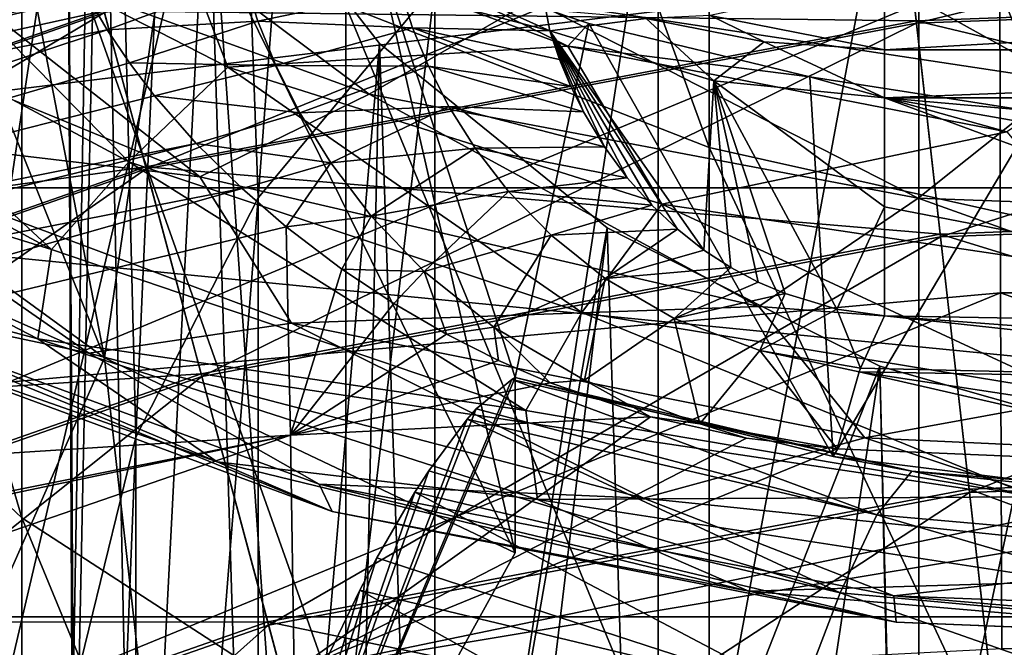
# Model space of a CAD drawing. Header units: metres. Extents: x -40 to 117, y -433 to 89.
# Tile 49 of 256: x -8.77 to -2.95, y -373.14 to -369.43. Entities that reach past the tile are written whole.
import ezdxf

# ---------------------------------------------------------------- set-up
doc = ezdxf.new("R2010")
doc.units = ezdxf.units.M
doc.layers.add('solid_506114_24501146', color=7, linetype='CONTINUOUS')
doc.layers.add('solid_506114_24501146_02', color=7, linetype='CONTINUOUS')

msp = doc.modelspace()

# ---------------------------------------------------------------- linework, layer by layer
at = {"layer": 'solid_506114_24501146'}
for points in [[(-8.511388, -365.277496, 903.615784), (-10.002562, -378.296661, 913.074768), (-10.002562, -352.157715, 894.083679)], [(-7.361216, -370.482452, 887.196655), (-7.657308, -362.292999, 901.447388), (-6.644253, -360.988739, 900.499817)], [(-6.316731, -369.230408, 886.490173), (-7.361216, -370.482452, 887.196655), (-6.644253, -360.988739, 900.499817)], [(-8.083981, -371.896271, 887.994446), (-8.286494, -363.747314, 902.504028), (-7.657308, -362.292999, 901.447388)], [(-7.361216, -370.482452, 887.196655), (-8.083981, -371.896271, 887.994446), (-7.657308, -362.292999, 901.447388)], [(-8.453436, -373.410065, 888.848572), (-8.5, -365.278351, 903.616394), (-8.286494, -363.747314, 902.504028)], [(-8.083981, -371.896271, 887.994446), (-8.453436, -373.410065, 888.848572), (-8.286494, -363.747314, 902.504028)], [(-4.696142, -370.184784, 265.702209), (-4.696142, -365.026367, 271.379639), (-6.843618, -364.285004, 270.609039)], [(-6.843618, -369.346863, 265.037903), (-4.696142, -370.184784, 265.702209), (-6.843618, -364.285004, 270.609039)], [(-2.388744, -370.699249, 266.110077), (-2.388744, -365.481537, 271.852753), (-4.696142, -365.026367, 271.379639)], [(-4.696142, -370.184784, 265.702209), (-2.388744, -370.699249, 266.110077), (-4.696142, -365.026367, 271.379639)], [(-8.5, -365.278351, 903.616394), (-10.002562, -378.296661, 913.074768), (-8.511388, -365.277496, 903.615784)], [(-8.5, -365.278351, 903.616394), (-8.286702, -366.811157, 904.730042), (-10.002562, -378.296661, 913.074768)], [(-8.453436, -374.957672, 889.721863), (-8.286702, -366.811157, 904.730042), (-8.5, -365.278351, 903.616394)], [(-8.453436, -373.410065, 888.848572), (-8.453436, -374.957672, 889.721863), (-8.5, -365.278351, 903.616394)], [(-8.758043, -372.373627, 258.100494), (-8.758043, -368.213989, 264.13974), (-10.374224, -366.824768, 263.038361)], [(-10.374224, -370.849335, 257.19516), (-8.758043, -372.373627, 258.100494), (-10.374224, -366.824768, 263.038361)], [(-8.286702, -366.811157, 904.730042), (-7.657361, -368.266083, 905.787109), (-10.002562, -378.296661, 913.074768)], [(-8.453436, -374.957672, 889.721863), (-8.083981, -376.471436, 890.57605), (-8.286702, -366.811157, 904.730042)], [(-8.083981, -376.471436, 890.57605), (-7.657361, -368.266083, 905.787109), (-8.286702, -366.811157, 904.730042)], [(-3.457262, -374.89325, 870.790955), (-3.457262, -367.421051, 885.469238), (-1.767249, -366.94281, 885.199402)], [(-1.767249, -374.393677, 870.562988), (-3.457262, -374.89325, 870.790955), (-1.767249, -366.94281, 885.199402)], [(-8.268282, -371.428223, 914.264893), (-9.972044, -367.196594, 917.586243), (-10.360677, -369.905762, 913.158752)], [(-8.268282, -371.428223, 914.264893), (-8.952064, -367.896637, 918.21759), (-9.972044, -367.196594, 917.586243)], [(-4.996175, -375.701599, 871.159729), (-4.996175, -368.194855, 885.905884), (-3.457262, -367.421051, 885.469238)], [(-3.457262, -374.89325, 870.790955), (-4.996175, -375.701599, 871.159729), (-3.457262, -367.421051, 885.469238)], [(-8.268282, -371.428223, 914.264893), (-7.843062, -368.51059, 918.789734), (-8.952064, -367.896637, 918.21759)], [(-7.634991, -368.062622, 324.918518), (-14.220249, -369.425873, 325.287537), (-14.21703, -369.601624, 324.458954)], [(-7.876717, -368.199341, 324.470367), (-7.634991, -368.062622, 324.918518), (-14.21703, -369.601624, 324.458954)], [(-8.086755, -368.355957, 323.950623), (-7.876717, -368.199341, 324.470367), (-14.21703, -369.601624, 324.458954)], [(-6.843618, -373.616608, 258.838745), (-6.843618, -369.346863, 265.037903), (-8.758043, -368.213989, 264.13974)], [(-8.758043, -372.373627, 258.100494), (-6.843618, -373.616608, 258.838745), (-8.758043, -368.213989, 264.13974)], [(-6.316731, -376.783356, 871.653259), (-6.316731, -369.230408, 886.490173), (-4.996175, -368.194855, 885.905884)], [(-4.996175, -375.701599, 871.159729), (-6.316731, -376.783356, 871.653259), (-4.996175, -368.194855, 885.905884)], [(-7.657361, -368.266083, 905.787109), (-6.863871, -379.561066, 913.993408), (-10.002562, -378.296661, 913.074768)], [(-8.8471, -369.847809, 303.089081), (-8.855974, -368.290497, 305.587158), (-2.979128, -369.131042, 302.87973)], [(-8.083981, -376.471436, 890.57605), (-7.361216, -377.885254, 891.373779), (-7.657361, -368.266083, 905.787109)], [(-7.657361, -368.266083, 905.787109), (-6.64436, -369.570221, 906.734619), (-6.863871, -379.561066, 913.993408)], [(-7.361216, -377.885254, 891.373779), (-6.64436, -369.570221, 906.734619), (-7.657361, -368.266083, 905.787109)], [(-3.47029, -369.450317, 280.699463), (-3.577434, -368.49939, 282.216003), (1.194705, -368.320831, 282.216003)], [(1.158924, -369.2771, 280.699463), (-3.47029, -369.450317, 280.699463), (1.194705, -368.320831, 282.216003)], [(-8.086755, -368.355957, 323.950623), (-14.21703, -369.601624, 324.458954), (-14.209702, -369.983002, 322.921631)], [(-8.257595, -368.538116, 323.346252), (-8.086755, -368.355957, 323.950623), (-14.209702, -369.983002, 322.921631)], [(-8.690141, -368.386078, 924.126038), (-9.712336, -368.783051, 923.843384), (-6.704524, -369.868774, 924.968384)], [(-5.741323, -369.316437, 925.134033), (-8.690141, -368.386078, 924.126038), (-6.704524, -369.868774, 924.968384)], [(-3.578481, -368.490112, 289.164612), (-8.27208, -369.378174, 289.164612), (-3.471795, -369.436951, 290.683716)], [(-8.021984, -370.311554, 280.699463), (-8.269659, -369.387207, 282.216003), (-3.577434, -368.49939, 282.216003)], [(-8.268282, -371.428223, 914.264893), (-5.842, -372.581268, 915.1026), (-7.843062, -368.51059, 918.789734)], [(-3.47029, -369.450317, 280.699463), (-8.021984, -370.311554, 280.699463), (-3.577434, -368.49939, 282.216003)], [(-7.843062, -368.51059, 918.789734), (-5.842, -372.581268, 915.1026), (-6.65696, -369.031067, 919.296997)], [(-3.578481, -368.490112, 289.164612), (-3.471795, -369.436951, 290.683716), (1.159426, -369.263672, 290.683716)], [(-8.344088, -368.675842, 322.894348), (-8.257595, -368.538116, 323.346252), (-14.209702, -369.983002, 322.921631)], [(-9.839442, -368.531769, 917.932495), (-8.124263, -370.268921, 919.210632), (-10.516119, -368.991791, 917.994141)], [(-9.839442, -368.531769, 917.932495), (-7.928182, -368.701843, 918.752136), (-7.539083, -369.710358, 919.078064)], [(-9.839442, -368.531769, 917.932495), (-7.539083, -369.710358, 919.078064), (-8.124263, -370.268921, 919.210632)], [(-8.476322, -368.615936, 285.68924), (-13.096461, -370.232605, 285.68924), (-8.424927, -368.807739, 287.471405)], [(-13.015133, -370.419006, 283.907593), (-13.096461, -370.232605, 285.68924), (-8.476322, -368.615936, 285.68924)], [(-8.423684, -368.812378, 283.907593), (-13.015133, -370.419006, 283.907593), (-8.476322, -368.615936, 285.68924)], [(-8.403959, -368.828125, 322.403076), (-8.344088, -368.675842, 322.894348), (-14.209702, -369.983002, 322.921631)], [(-5.529976, -369.58667, 919.689026), (-7.928182, -368.701843, 918.752136), (-6.65696, -369.031067, 919.296997)], [(-7.539083, -369.710358, 919.078064), (-7.928182, -368.701843, 918.752136), (-5.529976, -369.58667, 919.689026)], [(-13.096461, -370.232605, 285.68924), (-13.017052, -370.414612, 287.471405), (-8.424927, -368.807739, 287.471405)], [(-8.424927, -368.807739, 287.471405), (-13.017052, -370.414612, 287.471405), (-8.27208, -369.378174, 289.164612)], [(-12.777153, -370.964447, 282.216003), (-13.015133, -370.419006, 283.907593), (-8.423684, -368.812378, 283.907593)], [(-8.269659, -369.387207, 282.216003), (-12.777153, -370.964447, 282.216003), (-8.423684, -368.812378, 283.907593)], [(-9.712336, -368.783051, 923.843384), (-10.73321, -369.111053, 923.289673), (-7.705361, -370.358154, 924.533264)], [(-6.704524, -369.868774, 924.968384), (-9.712336, -368.783051, 923.843384), (-7.705361, -370.358154, 924.533264)], [(-8.403959, -368.828125, 322.403076), (-14.209702, -369.983002, 322.921631), (-14.199286, -370.501923, 321.202423)], [(-8.43403, -368.996307, 321.873474), (-8.403959, -368.828125, 322.403076), (-14.199286, -370.501923, 321.202423)], [(-4.25444, -368.868958, 925.172546), (-5.741323, -369.316437, 925.134033), (-2.592086, -369.792389, 925.794922)], [(-1.155826, -369.131622, 925.672791), (-4.25444, -368.868958, 925.172546), (-2.592086, -369.792389, 925.794922)], [(-10.516119, -368.991791, 917.994141), (-8.582849, -370.788544, 919.585876), (-11.08684, -369.433197, 918.31134)], [(-10.516119, -368.991791, 917.994141), (-8.124263, -370.268921, 919.210632), (-8.582849, -370.788544, 919.585876)], [(-8.423091, -369.143677, 321.416779), (-8.43403, -368.996307, 321.873474), (-14.199286, -370.501923, 321.202423)], [(-6.65696, -369.031067, 919.296997), (-5.842, -372.581268, 915.1026), (-5.842, -371.545013, 916.528931)], [(-6.65696, -369.031067, 919.296997), (-5.842, -371.545013, 916.528931), (-5.406818, -369.451385, 919.735413)], [(-5.529976, -369.58667, 919.689026), (-6.65696, -369.031067, 919.296997), (-5.406818, -369.451385, 919.735413)], [(-6.556866, -369.080139, 321.821045), (-5.636524, -369.495514, 321.496338), (-5.660751, -369.371552, 321.877716)], [(-6.518695, -369.26059, 321.268097), (-5.636524, -369.495514, 321.496338), (-6.556866, -369.080139, 321.821045)], [(-8.366968, -369.291504, 320.960815), (-8.423091, -369.143677, 321.416779), (-14.199286, -370.501923, 321.202423)], [(-7.705361, -370.358154, 924.533264), (-10.73321, -369.111053, 923.289673), (-10.300822, -370.051636, 923.195007)], [(-8.836449, -371.571594, 300.860718), (-8.8471, -369.847809, 303.089081), (-2.979128, -369.131042, 302.87973)], [(-8.836449, -371.571594, 300.860718), (-2.979128, -369.131042, 302.87973), (-2.973493, -371.044647, 300.548615)], [(-2.979128, -369.131042, 302.87973), (2.961361, -369.1297, 302.879822), (2.955757, -371.043243, 300.548859)], [(-2.973493, -371.044647, 300.548615), (-2.979128, -369.131042, 302.87973), (2.955757, -371.043243, 300.548859)], [(-7.440699, -369.191772, 321.087402), (-8.366968, -369.291504, 320.960815), (-8.25243, -369.488708, 320.370697)], [(-7.36194, -369.437439, 320.351563), (-7.440699, -369.191772, 321.087402), (-8.25243, -369.488708, 320.370697)], [(-7.36194, -369.437439, 320.351563), (-6.518695, -369.26059, 321.268097), (-7.440699, -369.191772, 321.087402)], [(-4.690467, -369.404999, 322.593597), (-3.660254, -369.606873, 322.41864), (-3.660254, -369.184357, 323.180908)], [(-3.660254, -369.606873, 322.41864), (3.660254, -369.184357, 323.180908), (-3.660254, -369.184357, 323.180908)], [(-3.660254, -369.606873, 322.41864), (3.660254, -369.606873, 322.41864), (3.660254, -369.184357, 323.180908)], [(-7.36194, -369.437439, 320.351563), (-6.448335, -369.477539, 320.57785), (-6.518695, -369.26059, 321.268097)], [(-7.361216, -378.091278, 872.249939), (-7.361216, -370.482452, 887.196655), (-6.316731, -369.230408, 886.490173)], [(-6.316731, -376.783356, 871.653259), (-7.361216, -378.091278, 872.249939), (-6.316731, -369.230408, 886.490173)], [(-6.448335, -369.477539, 320.57785), (-5.636524, -369.495514, 321.496338), (-6.518695, -369.26059, 321.268097)], [(1.159426, -369.263672, 290.683716), (-3.471795, -369.436951, 290.683716), (1.112041, -370.53006, 291.952423)], [(-3.328017, -370.713013, 279.434174), (-3.47029, -369.450317, 280.699463), (1.158924, -369.2771, 280.699463)], [(1.111411, -370.546906, 279.434174), (-3.328017, -370.713013, 279.434174), (1.158924, -369.2771, 280.699463)], [(-8.366968, -369.291504, 320.960815), (-14.199286, -370.501923, 321.202423), (-14.195996, -370.666107, 320.721527)], [(-8.25243, -369.488708, 320.370697), (-8.366968, -369.291504, 320.960815), (-14.195996, -370.666107, 320.721527)], [(-5.741323, -369.316437, 925.134033), (-6.704524, -369.868774, 924.968384), (-3.460226, -370.484406, 925.736328)], [(-2.592086, -369.792389, 925.794922), (-5.741323, -369.316437, 925.134033), (-3.460226, -370.484406, 925.736328)], [(-13.017052, -370.414612, 287.471405), (-12.780894, -370.955872, 289.164612), (-8.27208, -369.378174, 289.164612)], [(-8.27208, -369.378174, 289.164612), (-12.780894, -370.955872, 289.164612), (-8.025463, -370.298553, 290.683716)], [(-12.39448, -371.841553, 280.699463), (-12.777153, -370.964447, 282.216003), (-8.269659, -369.387207, 282.216003)], [(-8.021984, -370.311554, 280.699463), (-12.39448, -371.841553, 280.699463), (-8.269659, -369.387207, 282.216003)], [(-8.27208, -369.378174, 289.164612), (-8.025463, -370.298553, 290.683716), (-3.471795, -369.436951, 290.683716)], [(-4.696142, -374.53598, 259.384796), (-4.696142, -370.184784, 265.702209), (-6.843618, -369.346863, 265.037903)], [(-6.843618, -373.616608, 258.838745), (-4.696142, -374.53598, 259.384796), (-6.843618, -369.346863, 265.037903)], [(-5.067118, -369.422455, 322.336212), (-5.660751, -369.371552, 321.877716), (-5.636524, -369.495514, 321.496338)], [(-11.08684, -369.433197, 918.31134), (-8.582849, -370.788544, 919.585876), (-11.314394, -369.942474, 918.969604)], [(-7.36194, -369.437439, 320.351563), (-8.25243, -369.488708, 320.370697), (-8.120851, -369.684937, 319.813904)], [(-7.36194, -369.437439, 320.351563), (-8.120851, -369.684937, 319.813904), (-7.25575, -369.699707, 319.618896)], [(-3.471795, -369.436951, 290.683716), (-8.025463, -370.298553, 290.683716), (-3.329905, -370.696289, 291.952423)], [(-7.693104, -371.53894, 279.434174), (-8.021984, -370.311554, 280.699463), (-3.47029, -369.450317, 280.699463)], [(-3.328017, -370.713013, 279.434174), (-7.693104, -371.53894, 279.434174), (-3.47029, -369.450317, 280.699463)], [(-7.36194, -369.437439, 320.351563), (-7.25575, -369.699707, 319.618896), (-6.448335, -369.477539, 320.57785)], [(-3.962287, -372.010651, 917.086975), (-5.406818, -369.451385, 919.735413), (-5.842, -371.545013, 916.528931)], [(-5.067118, -369.422455, 322.336212), (-5.636524, -369.495514, 321.496338), (-4.669142, -369.790863, 321.569672)], [(-5.529976, -369.58667, 919.689026), (-5.406818, -369.451385, 919.735413), (-4.101478, -369.767975, 920.102539)], [(-3.962287, -372.010651, 917.086975), (-4.101478, -369.767975, 920.102539), (-5.406818, -369.451385, 919.735413)], [(-4.690467, -369.404999, 322.593597), (-5.067118, -369.422455, 322.336212), (-4.37106, -369.560486, 322.39798)], [(-4.37106, -369.560486, 322.39798), (-5.067118, -369.422455, 322.336212), (-4.669142, -369.790863, 321.569672)], [(-4.690467, -369.404999, 322.593597), (-4.37106, -369.560486, 322.39798), (-3.660254, -369.606873, 322.41864)], [(-3.471795, -369.436951, 290.683716), (-3.329905, -370.696289, 291.952423), (1.112041, -370.53006, 291.952423)], [(-8.25243, -369.488708, 320.370697), (-14.195996, -370.666107, 320.721527), (-14.180814, -371.45636, 318.703705)], [(-8.120851, -369.684937, 319.813904), (-8.25243, -369.488708, 320.370697), (-14.180814, -371.45636, 318.703705)], [(-7.25575, -369.699707, 319.618896), (-6.354924, -369.704742, 319.894562), (-6.448335, -369.477539, 320.57785)], [(-6.448335, -369.477539, 320.57785), (-5.512948, -369.825378, 320.385101), (-5.579291, -369.665558, 320.914368)], [(-6.448335, -369.477539, 320.57785), (-6.354924, -369.704742, 319.894562), (-5.512948, -369.825378, 320.385101)], [(-6.448335, -369.477539, 320.57785), (-5.579291, -369.665558, 320.914368), (-5.636524, -369.495514, 321.496338)], [(-5.636524, -369.495514, 321.496338), (-4.883229, -370.668549, 317.84671), (-4.726724, -370.790955, 317.508026)], [(-4.669142, -369.790863, 321.569672), (-5.636524, -369.495514, 321.496338), (-4.726724, -370.790955, 317.508026)], [(-5.636524, -369.495514, 321.496338), (-5.034794, -370.52655, 318.247681), (-4.883229, -370.668549, 317.84671)], [(-5.636524, -369.495514, 321.496338), (-5.179463, -370.364105, 318.718445), (-5.034794, -370.52655, 318.247681)], [(-5.636524, -369.495514, 321.496338), (-5.314963, -370.180511, 319.267365), (-5.179463, -370.364105, 318.718445)], [(-5.636524, -369.495514, 321.496338), (-5.438681, -369.974976, 319.904785), (-5.314963, -370.180511, 319.267365)], [(-5.636524, -369.495514, 321.496338), (-5.512948, -369.825378, 320.385101), (-5.438681, -369.974976, 319.904785)], [(-5.636524, -369.495514, 321.496338), (-5.579291, -369.665558, 320.914368), (-5.512948, -369.825378, 320.385101)], [(-7.361216, -377.885254, 891.373779), (-6.316731, -379.137299, 892.080261), (-6.64436, -369.570221, 906.734619)], [(-6.64436, -369.570221, 906.734619), (-5.298203, -370.659271, 907.525879), (-6.863871, -379.561066, 913.993408)], [(-6.316731, -379.137299, 892.080261), (-5.298203, -370.659271, 907.525879), (-6.64436, -369.570221, 906.734619)], [(-4.37106, -369.560486, 322.39798), (-4.669142, -369.790863, 321.569672), (-3.660254, -369.890625, 321.594543)], [(-4.37106, -369.560486, 322.39798), (-3.660254, -369.890625, 321.594543), (-3.660254, -369.606873, 322.41864)], [(-7.539083, -369.710358, 919.078064), (-5.529976, -369.58667, 919.689026), (-4.976249, -370.519928, 919.956787)], [(-2.937612, -370.09201, 920.348999), (-5.529976, -369.58667, 919.689026), (-4.101478, -369.767975, 920.102539)], [(-4.976249, -370.519928, 919.956787), (-5.529976, -369.58667, 919.689026), (-2.937612, -370.09201, 920.348999)], [(3.660254, -369.606873, 322.41864), (-3.660254, -369.890625, 321.594543), (3.660254, -369.890625, 321.594543)], [(-3.660254, -369.606873, 322.41864), (-3.660254, -369.890625, 321.594543), (3.660254, -369.606873, 322.41864)], [(-7.973316, -369.878693, 319.290588), (-8.120851, -369.684937, 319.813904), (-14.180814, -371.45636, 318.703705)], [(-7.25575, -369.699707, 319.618896), (-8.120851, -369.684937, 319.813904), (-7.973316, -369.878693, 319.290588)], [(-7.539083, -369.710358, 919.078064), (-5.448451, -371.160248, 920.148987), (-8.124263, -370.268921, 919.210632)], [(-7.25575, -369.699707, 319.618896), (-7.973316, -369.878693, 319.290588), (-7.115498, -369.979279, 318.890686)], [(-7.539083, -369.710358, 919.078064), (-4.976249, -370.519928, 919.956787), (-5.448451, -371.160248, 920.148987)], [(-7.25575, -369.699707, 319.618896), (-7.115498, -369.979279, 318.890686), (-6.354924, -369.704742, 319.894562)], [(-7.115498, -369.979279, 318.890686), (-6.233842, -369.942169, 319.22052), (-6.354924, -369.704742, 319.894562)], [(-6.354924, -369.704742, 319.894562), (-5.438681, -369.974976, 319.904785), (-5.512948, -369.825378, 320.385101)], [(-6.354924, -369.704742, 319.894562), (-6.233842, -369.942169, 319.22052), (-5.438681, -369.974976, 319.904785)], [(-4.669142, -369.790863, 321.569672), (-4.726724, -370.790955, 317.508026), (-4.567374, -370.894531, 317.22522)], [(-4.669142, -369.790863, 321.569672), (-3.660272, -370.535431, 319.008362), (-3.660254, -369.890625, 321.594543)], [(-4.669142, -369.790863, 321.569672), (-3.94135, -371.139832, 316.551636), (-3.660272, -370.535431, 319.008362)], [(-4.669142, -369.790863, 321.569672), (-4.247421, -371.04892, 316.805908), (-3.94135, -371.139832, 316.551636)], [(-4.669142, -369.790863, 321.569672), (-4.40687, -370.980194, 316.992828), (-4.247421, -371.04892, 316.805908)], [(-4.669142, -369.790863, 321.569672), (-4.567374, -370.894531, 317.22522), (-4.40687, -370.980194, 316.992828)], [(-2.937612, -370.09201, 920.348999), (-4.101478, -369.767975, 920.102539), (-2.758128, -369.976807, 920.393372)], [(-3.962287, -372.010651, 917.086975), (-2.758128, -369.976807, 920.393372), (-4.101478, -369.767975, 920.102539)], [(-2.592086, -369.792389, 925.794922), (-3.460226, -370.484406, 925.736328), (-0.094985, -370.607147, 926.127319)], [(-7.72653, -370.160767, 318.570648), (-7.973316, -369.878693, 319.290588), (-14.180814, -371.45636, 318.703705)], [(-8.268282, -371.428223, 914.264893), (-10.360677, -369.905762, 913.158752), (-10.002562, -375.357727, 917.119812)], [(-7.115498, -369.979279, 318.890686), (-7.973316, -369.878693, 319.290588), (-7.72653, -370.160767, 318.570648)], [(-6.704524, -369.868774, 924.968384), (-7.705361, -370.358154, 924.533264), (-4.403184, -371.125061, 925.414856)], [(-3.460226, -370.484406, 925.736328), (-6.704524, -369.868774, 924.968384), (-4.403184, -371.125061, 925.414856)], [(-0.000156, -371.245087, 316.16217), (-3.660254, -369.890625, 321.594543), (-3.660272, -370.535431, 319.008362)], [(-3.660254, -369.890625, 321.594543), (-0.000156, -371.245087, 316.16217), (3.659962, -371.180267, 316.42218)], [(-3.660254, -369.890625, 321.594543), (3.659962, -371.180267, 316.42218), (3.660272, -370.535431, 319.008362)], [(3.660272, -370.535431, 319.008362), (3.660254, -369.890625, 321.594543), (-3.660254, -369.890625, 321.594543)], [(-11.314394, -369.942474, 918.969604), (-8.663548, -371.316101, 920.260498), (-10.48592, -370.826599, 920.260254)], [(-8.582849, -370.788544, 919.585876), (-8.663548, -371.316101, 920.260498), (-11.314394, -369.942474, 918.969604)], [(-7.115498, -369.979279, 318.890686), (-7.72653, -370.160767, 318.570648), (-6.932217, -370.276459, 318.169006)], [(-7.115498, -369.979279, 318.890686), (-6.932217, -370.276459, 318.169006), (-6.233842, -369.942169, 319.22052)], [(-6.932217, -370.276459, 318.169006), (-6.07897, -370.189148, 318.558685), (-6.233842, -369.942169, 319.22052)], [(-6.233842, -369.942169, 319.22052), (-5.314963, -370.180511, 319.267365), (-5.438681, -369.974976, 319.904785)], [(-6.233842, -369.942169, 319.22052), (-6.07897, -370.189148, 318.558685), (-5.314963, -370.180511, 319.267365)], [(-2.001796, -372.257172, 917.476746), (-2.758128, -369.976807, 920.393372), (-3.962287, -372.010651, 917.086975)], [(-10.300822, -370.051636, 923.195007), (-11.363577, -370.071381, 922.173157), (-8.360588, -371.401398, 923.45929)], [(-10.150552, -371.021057, 922.069763), (-8.360588, -371.401398, 923.45929), (-11.363577, -370.071381, 922.173157)], [(-7.164521, -371.223511, 924.374756), (-10.300822, -370.051636, 923.195007), (-8.360588, -371.401398, 923.45929)], [(-7.705361, -370.358154, 924.533264), (-10.300822, -370.051636, 923.195007), (-7.164521, -371.223511, 924.374756)], [(-4.976249, -370.519928, 919.956787), (-2.937612, -370.09201, 920.348999), (-2.240489, -370.927795, 920.542908)], [(-7.72653, -370.160767, 318.570648), (-14.180814, -371.45636, 318.703705), (-14.17562, -371.74472, 318.063141)], [(-7.455807, -370.428101, 317.929413), (-7.72653, -370.160767, 318.570648), (-14.17562, -371.74472, 318.063141)], [(-6.932217, -370.276459, 318.169006), (-7.72653, -370.160767, 318.570648), (-7.455807, -370.428101, 317.929413)], [(-6.932217, -370.276459, 318.169006), (-6.692868, -370.590363, 317.458099), (-6.07897, -370.189148, 318.558685)], [(-6.692868, -370.590363, 317.458099), (-5.881632, -370.444122, 317.914215), (-6.07897, -370.189148, 318.558685)], [(-6.07897, -370.189148, 318.558685), (-5.179463, -370.364105, 318.718445), (-5.314963, -370.180511, 319.267365)], [(-6.07897, -370.189148, 318.558685), (-5.881632, -370.444122, 317.914215), (-5.179463, -370.364105, 318.718445)], [(-2.388744, -375.100464, 259.720062), (-2.388744, -370.699249, 266.110077), (-4.696142, -370.184784, 265.702209)], [(-4.696142, -374.53598, 259.384796), (-2.388744, -375.100464, 259.720062), (-4.696142, -370.184784, 265.702209)], [(-8.124263, -370.268921, 919.210632), (-5.778577, -371.739502, 920.568909), (-8.582849, -370.788544, 919.585876)], [(-8.124263, -370.268921, 919.210632), (-5.448451, -371.160248, 920.148987), (-5.778577, -371.739502, 920.568909)], [(-12.780894, -370.955872, 289.164612), (-12.399856, -371.829224, 290.683716), (-8.025463, -370.298553, 290.683716)], [(-8.025463, -370.298553, 290.683716), (-12.399856, -371.829224, 290.683716), (-7.697466, -371.522675, 291.952423)], [(-11.886339, -373.006226, 279.434174), (-12.39448, -371.841553, 280.699463), (-8.021984, -370.311554, 280.699463)], [(-7.693104, -371.53894, 279.434174), (-11.886339, -373.006226, 279.434174), (-8.021984, -370.311554, 280.699463)], [(-8.025463, -370.298553, 290.683716), (-7.697466, -371.522675, 291.952423), (-3.329905, -370.696289, 291.952423)], [(-6.932217, -370.276459, 318.169006), (-7.455807, -370.428101, 317.929413), (-7.195333, -370.653717, 317.415619)], [(-6.932217, -370.276459, 318.169006), (-7.195333, -370.653717, 317.415619), (-6.692868, -370.590363, 317.458099)], [(-4.403184, -371.125061, 925.414856), (-7.705361, -370.358154, 924.533264), (-7.164521, -371.223511, 924.374756)], [(-5.881632, -370.444122, 317.914215), (-5.034794, -370.52655, 318.247681), (-5.179463, -370.364105, 318.718445)], [(-7.455807, -370.428101, 317.929413), (-14.17562, -371.74472, 318.063141), (-14.165709, -372.33252, 316.87735)], [(-7.455807, -370.428101, 317.929413), (-14.165709, -372.33252, 316.87735), (-7.195333, -370.653717, 317.415619)], [(12.750234, -372.959351, 193.800003), (-12.750234, -372.959351, 193.800003), (-13, -370.423309, 193.800003)], [(-6.692868, -370.590363, 317.458099), (-6.379559, -370.917267, 316.766205), (-5.881632, -370.444122, 317.914215)], [(-6.379559, -370.917267, 316.766205), (-5.630177, -370.703247, 317.295441), (-5.881632, -370.444122, 317.914215)], [(-5.881632, -370.444122, 317.914215), (-5.630177, -370.703247, 317.295441), (-5.034794, -370.52655, 318.247681)], [(-8.083981, -379.568207, 872.923767), (-8.083981, -371.896271, 887.994446), (-7.361216, -370.482452, 887.196655)], [(-7.361216, -378.091278, 872.249939), (-8.083981, -379.568207, 872.923767), (-7.361216, -370.482452, 887.196655)], [(-3.460226, -370.484406, 925.736328), (-4.403184, -371.125061, 925.414856), (-0.945155, -371.384186, 925.910889)], [(-0.094985, -370.607147, 926.127319), (-3.460226, -370.484406, 925.736328), (-0.945155, -371.384186, 925.910889)], [(-5.630177, -370.703247, 317.295441), (-4.883229, -370.668549, 317.84671), (-5.034794, -370.52655, 318.247681)], [(-4.976249, -370.519928, 919.956787), (-2.582822, -371.630707, 920.781494), (-5.448451, -371.160248, 920.148987)], [(-4.976249, -370.519928, 919.956787), (-2.240489, -370.927795, 920.542908), (-2.582822, -371.630707, 920.781494)], [(-3.94135, -371.139832, 316.551636), (-3.659968, -371.180267, 316.42218), (-3.660272, -370.535431, 319.008362)], [(-3.660272, -370.535431, 319.008362), (-3.659968, -371.180267, 316.42218), (-0.000156, -371.245087, 316.16217)], [(1.112041, -370.53006, 291.952423), (-3.329905, -370.696289, 291.952423), (1.05528, -372.047058, 292.906982)], [(-3.157764, -372.22406, 278.483704), (-3.328017, -370.713013, 279.434174), (1.111411, -370.546906, 279.434174)], [(1.054554, -372.066467, 278.483704), (-3.157764, -372.22406, 278.483704), (1.111411, -370.546906, 279.434174)], [(-6.692868, -370.590363, 317.458099), (-7.195333, -370.653717, 317.415619), (-6.866538, -370.903717, 316.872498)], [(-6.692868, -370.590363, 317.458099), (-6.866538, -370.903717, 316.872498), (-6.379559, -370.917267, 316.766205)], [(-14.165709, -372.33252, 316.87735), (-7.169317, -371.88559, 315.313782), (-7.195333, -370.653717, 317.415619)], [(-6.866538, -370.903717, 316.872498), (-7.195333, -370.653717, 317.415619), (-7.169317, -371.88559, 315.313782)], [(-5.298203, -370.659271, 907.525879), (-3.686797, -371.478424, 908.121033), (-6.863871, -379.561066, 913.993408)], [(-6.316731, -379.137299, 892.080261), (-4.996175, -380.172852, 892.664612), (-5.298203, -370.659271, 907.525879)], [(-5.630177, -370.703247, 317.295441), (-5.309574, -370.958801, 316.716553), (-4.883229, -370.668549, 317.84671)], [(-5.309574, -370.958801, 316.716553), (-4.726724, -370.790955, 317.508026), (-4.883229, -370.668549, 317.84671)], [(-4.996175, -380.172852, 892.664612), (-3.686797, -371.478424, 908.121033), (-5.298203, -370.659271, 907.525879)], [(-3.329905, -370.696289, 291.952423), (-7.697466, -371.522675, 291.952423), (-3.159938, -372.204773, 292.906982)], [(-7.299543, -373.007721, 278.483704), (-7.693104, -371.53894, 279.434174), (-3.328017, -370.713013, 279.434174)], [(-3.157764, -372.22406, 278.483704), (-7.299543, -373.007721, 278.483704), (-3.328017, -370.713013, 279.434174)], [(-6.379559, -370.917267, 316.766205), (-5.968754, -371.247742, 316.108704), (-5.630177, -370.703247, 317.295441)], [(-5.968754, -371.247742, 316.108704), (-5.309574, -370.958801, 316.716553), (-5.630177, -370.703247, 317.295441)], [(-3.329905, -370.696289, 291.952423), (-3.159938, -372.204773, 292.906982), (1.05528, -372.047058, 292.906982)], [(-8.582849, -370.788544, 919.585876), (-5.778577, -371.739502, 920.568909), (-8.663548, -371.316101, 920.260498)], [(-5.309574, -370.958801, 316.716553), (-4.567374, -370.894531, 317.22522), (-4.726724, -370.790955, 317.508026)], [(-10.48592, -370.826599, 920.260254), (-7.602626, -372.042053, 921.439636), (-10.016374, -371.193634, 921.328491)], [(-8.663548, -371.316101, 920.260498), (-7.602626, -372.042053, 921.439636), (-10.48592, -370.826599, 920.260254)], [(-8.758043, -375.686554, 251.558365), (-8.758043, -372.373627, 258.100494), (-10.374224, -370.849335, 257.19516)], [(-10.374224, -374.054718, 250.865433), (-8.758043, -375.686554, 251.558365), (-10.374224, -370.849335, 257.19516)], [(-6.558785, -371.107635, 316.447449), (-6.866538, -370.903717, 316.872498), (-7.169317, -371.88559, 315.313782)], [(-6.379559, -370.917267, 316.766205), (-6.866538, -370.903717, 316.872498), (-6.558785, -371.107635, 316.447449)], [(-5.309574, -370.958801, 316.716553), (-4.902607, -371.195313, 316.20224), (-4.567374, -370.894531, 317.22522)], [(-4.902607, -371.195313, 316.20224), (-4.40687, -370.980194, 316.992828), (-4.567374, -370.894531, 317.22522)], [(-6.379559, -370.917267, 316.766205), (-6.558785, -371.107635, 316.447449), (-6.248672, -371.287567, 316.084167)], [(-6.379559, -370.917267, 316.766205), (-6.248672, -371.287567, 316.084167), (-5.968754, -371.247742, 316.108704)], [(-5.968754, -371.247742, 316.108704), (-5.432992, -371.561005, 315.514862), (-5.309574, -370.958801, 316.716553)], [(-5.432992, -371.561005, 315.514862), (-4.902607, -371.195313, 316.20224), (-5.309574, -370.958801, 316.716553)], [(-10.150552, -371.021057, 922.069763), (-7.000576, -372.17511, 923.221985), (-8.360588, -371.401398, 923.45929)], [(-6.924427, -372.335999, 922.46521), (-7.000576, -372.17511, 923.221985), (-10.150552, -371.021057, 922.069763)], [(-10.016374, -371.193634, 921.328491), (-6.924427, -372.335999, 922.46521), (-10.150552, -371.021057, 922.069763)], [(-4.902607, -371.195313, 316.20224), (-4.247421, -371.04892, 316.805908), (-4.40687, -370.980194, 316.992828)], [(-8.822245, -373.449982, 298.92041), (-8.836449, -371.571594, 300.860718), (-2.973493, -371.044647, 300.548615)], [(-8.822245, -373.449982, 298.92041), (-2.973493, -371.044647, 300.548615), (-2.965899, -373.148865, 298.545624)], [(-4.902607, -371.195313, 316.20224), (-4.396898, -371.385468, 315.793182), (-4.247421, -371.04892, 316.805908)], [(-4.396898, -371.385468, 315.793182), (-3.94135, -371.139832, 316.551636), (-4.247421, -371.04892, 316.805908)], [(-2.973493, -371.044647, 300.548615), (2.955757, -371.043243, 300.548859), (2.948206, -373.1474, 298.545929)], [(-2.965899, -373.148865, 298.545624), (-2.973493, -371.044647, 300.548615), (2.948206, -373.1474, 298.545929)], [(-6.248672, -371.287567, 316.084167), (-6.558785, -371.107635, 316.447449), (-7.169317, -371.88559, 315.313782)], [(-4.403184, -371.125061, 925.414856), (-7.164521, -371.223511, 924.374756), (-3.77505, -371.901825, 925.184387)], [(-0.945155, -371.384186, 925.910889), (-4.403184, -371.125061, 925.414856), (-3.77505, -371.901825, 925.184387)], [(-4.396898, -371.385468, 315.793182), (-3.801841, -371.490173, 315.545105), (-3.94135, -371.139832, 316.551636)], [(-3.801841, -371.490173, 315.545105), (-3.659968, -371.180267, 316.42218), (-3.94135, -371.139832, 316.551636)], [(-7.602626, -372.042053, 921.439636), (-6.924427, -372.335999, 922.46521), (-10.016374, -371.193634, 921.328491)], [(-5.448451, -371.160248, 920.148987), (-2.772851, -372.249115, 921.231201), (-5.778577, -371.739502, 920.568909)], [(-5.448451, -371.160248, 920.148987), (-2.582822, -371.630707, 920.781494), (-2.772851, -372.249115, 921.231201)], [(-5.432992, -371.561005, 315.514862), (-4.751888, -371.818054, 315.035309), (-4.902607, -371.195313, 316.20224)], [(-4.751888, -371.818054, 315.035309), (-4.396898, -371.385468, 315.793182), (-4.902607, -371.195313, 316.20224)], [(0.000001, -371.578888, 315.229187), (-3.659968, -371.180267, 316.42218), (-3.801841, -371.490173, 315.545105)], [(0.000001, -371.578888, 315.229187), (-0.000156, -371.245087, 316.16217), (-3.659968, -371.180267, 316.42218)], [(-7.164521, -371.223511, 924.374756), (-8.360588, -371.401398, 923.45929), (-5.084589, -372.256989, 924.391907)], [(-3.77505, -371.901825, 925.184387), (-7.164521, -371.223511, 924.374756), (-5.084589, -372.256989, 924.391907)], [(-5.968754, -371.247742, 316.108704), (-6.248672, -371.287567, 316.084167), (-5.939901, -371.443329, 315.77713)], [(-5.968754, -371.247742, 316.108704), (-5.939901, -371.443329, 315.77713), (-5.635461, -371.575867, 315.52002)], [(-5.968754, -371.247742, 316.108704), (-5.635461, -371.575867, 315.52002), (-5.432992, -371.561005, 315.514862)], [(-8.663548, -371.316101, 920.260498), (-5.711169, -372.264648, 921.244019), (-7.602626, -372.042053, 921.439636)], [(-5.778577, -371.739502, 920.568909), (-5.711169, -372.264648, 921.244019), (-8.663548, -371.316101, 920.260498)], [(-5.939901, -371.443329, 315.77713), (-6.248672, -371.287567, 316.084167), (-7.169317, -371.88559, 315.313782)], [(-8.268282, -371.428223, 914.264893), (-10.002562, -375.357727, 917.119812), (-7.750089, -376.036591, 917.613037)], [(-7.000576, -372.17511, 923.221985), (-5.084589, -372.256989, 924.391907), (-8.360588, -371.401398, 923.45929)], [(-8.268282, -371.428223, 914.264893), (-7.750089, -376.036591, 917.613037), (-5.842, -372.581268, 915.1026)], [(-4.751888, -371.818054, 315.035309), (-3.939571, -371.965729, 314.735352), (-4.396898, -371.385468, 315.793182)], [(-3.809285, -371.511322, 315.500214), (-3.801841, -371.490173, 315.545105), (-4.396898, -371.385468, 315.793182)], [(-3.939571, -371.965729, 314.735352), (-3.809285, -371.511322, 315.500214), (-4.396898, -371.385468, 315.793182)], [(-0.945155, -371.384186, 925.910889), (-3.77505, -371.901825, 925.184387), (-0.253347, -372.062073, 925.602722)], [(-5.635461, -371.575867, 315.52002), (-5.939901, -371.443329, 315.77713), (-7.169317, -371.88559, 315.313782)], [(-3.686797, -371.478424, 908.121033), (-3.491212, -380.337402, 914.557434), (-6.863871, -379.561066, 913.993408)], [(-4.996175, -380.172852, 892.664612), (-3.457262, -380.946655, 893.101196), (-3.686797, -371.478424, 908.121033)], [(0.000001, -371.578888, 315.229187), (-3.801841, -371.490173, 315.545105), (-3.809285, -371.511322, 315.500214)], [(-3.686797, -371.478424, 908.121033), (-1.890541, -371.986938, 908.490479), (-3.491212, -380.337402, 914.557434)], [(-3.457262, -380.946655, 893.101196), (-1.890541, -371.986938, 908.490479), (-3.686797, -371.478424, 908.121033)], [(-12.399856, -371.829224, 290.683716), (-11.893079, -372.990784, 291.952423), (-7.697466, -371.522675, 291.952423)], [(-7.697466, -371.522675, 291.952423), (-11.893079, -372.990784, 291.952423), (-7.304569, -372.988983, 292.906982)], [(-11.278262, -374.399963, 278.483704), (-11.886339, -373.006226, 279.434174), (-7.693104, -371.53894, 279.434174)], [(-7.299543, -373.007721, 278.483704), (-11.278262, -374.399963, 278.483704), (-7.693104, -371.53894, 279.434174)], [(-5.842, -371.545013, 916.528931), (-5.842, -372.581268, 915.1026), (-7.750089, -376.036591, 917.613037)], [(-5.861935, -371.555389, 916.590515), (-5.842, -371.545013, 916.528931), (-7.750089, -376.036591, 917.613037)], [(-7.697466, -371.522675, 291.952423), (-7.304569, -372.988983, 292.906982), (-3.159938, -372.204773, 292.906982)], [(-3.498205, -372.098846, 917.234741), (-5.842, -371.545013, 916.528931), (-5.861935, -371.555389, 916.590515)], [(-3.962287, -372.010651, 917.086975), (-5.842, -371.545013, 916.528931), (-3.498205, -372.098846, 917.234741)], [(-3.939571, -371.965729, 314.735352), (-1.340615, -372.075928, 314.420227), (-3.809285, -371.511322, 315.500214)], [(-3.809285, -371.511322, 315.500214), (-1.340615, -372.075928, 314.420227), (-0.007175, -372.090149, 314.380341)], [(0.000001, -371.578888, 315.229187), (-3.809285, -371.511322, 315.500214), (-0.007175, -372.090149, 314.380341)], [(-6.071799, -371.730377, 917.148865), (-5.861935, -371.555389, 916.590515), (-7.750089, -376.036591, 917.613037)], [(-5.041718, -371.777374, 315.131165), (-5.635461, -371.575867, 315.52002), (-7.169317, -371.88559, 315.313782)], [(-3.705719, -372.356232, 917.925903), (-5.861935, -371.555389, 916.590515), (-6.071799, -371.730377, 917.148865)], [(-3.498205, -372.098846, 917.234741), (-5.861935, -371.555389, 916.590515), (-3.705719, -372.356232, 917.925903)], [(-5.432992, -371.561005, 315.514862), (-5.635461, -371.575867, 315.52002), (-5.041718, -371.777374, 315.131165)], [(-5.432992, -371.561005, 315.514862), (-5.041718, -371.777374, 315.131165), (-4.751888, -371.818054, 315.035309)], [(-6.12603, -371.791046, 917.271912), (-6.071799, -371.730377, 917.148865), (-7.750089, -376.036591, 917.613037)], [(-5.041718, -371.777374, 315.131165), (-7.169317, -371.88559, 315.313782), (-7.1481, -373.279205, 313.419556)], [(-4.475113, -371.903717, 314.878937), (-5.041718, -371.777374, 315.131165), (-7.1481, -373.279205, 313.419556)], [(-3.705719, -372.356232, 917.925903), (-6.071799, -371.730377, 917.148865), (-6.12603, -371.791046, 917.271912)], [(-5.778577, -371.739502, 920.568909), (-2.772851, -372.249115, 921.231201), (-5.711169, -372.264648, 921.244019)], [(-4.751888, -371.818054, 315.035309), (-5.041718, -371.777374, 315.131165), (-4.475113, -371.903717, 314.878937)], [(-6.353127, -372.095734, 917.717346), (-6.12603, -371.791046, 917.271912), (-7.750089, -376.036591, 917.613037)], [(-3.92111, -372.816467, 918.526611), (-6.12603, -371.791046, 917.271912), (-6.353127, -372.095734, 917.717346)], [(-3.705719, -372.356232, 917.925903), (-6.12603, -371.791046, 917.271912), (-3.92111, -372.816467, 918.526611)], [(-4.751888, -371.818054, 315.035309), (-4.475113, -371.903717, 314.878937), (-3.939571, -371.965729, 314.735352)], [(-14.165709, -372.33252, 316.87735), (-14.151803, -373.279388, 315.234222), (-7.169317, -371.88559, 315.313782)], [(-14.151803, -373.279388, 315.234222), (-14.150856, -373.350891, 315.121246), (-7.169317, -371.88559, 315.313782)], [(-14.150856, -373.350891, 315.121246), (-14.139799, -374.286224, 313.761597), (-7.169317, -371.88559, 315.313782)], [(-14.139799, -374.286224, 313.761597), (-7.1481, -373.279205, 313.419556), (-7.169317, -371.88559, 315.313782)], [(-8.453436, -381.149567, 873.645203), (-8.453436, -373.410065, 888.848572), (-8.083981, -371.896271, 887.994446)], [(-8.083981, -379.568207, 872.923767), (-8.453436, -381.149567, 873.645203), (-8.083981, -371.896271, 887.994446)], [(-3.939571, -371.965729, 314.735352), (-4.475113, -371.903717, 314.878937), (-7.1481, -373.279205, 313.419556)], [(-3.77505, -371.901825, 925.184387), (-5.084589, -372.256989, 924.391907), (-1.633457, -372.615082, 924.952637)], [(-0.253347, -372.062073, 925.602722), (-3.77505, -371.901825, 925.184387), (-1.633457, -372.615082, 924.952637)], [(-1.340615, -372.075928, 314.420227), (-3.939571, -371.965729, 314.735352), (-7.1481, -373.279205, 313.419556)], [(-2.001796, -372.257172, 917.476746), (-3.962287, -372.010651, 917.086975), (-3.498205, -372.098846, 917.234741)], [(-1.890541, -371.986938, 908.490479), (0, -372.159241, 908.615662), (-3.491212, -380.337402, 914.557434)], [(-3.457262, -380.946655, 893.101196), (-1.767249, -381.424896, 893.371033), (-1.890541, -371.986938, 908.490479)], [(-7.602626, -372.042053, 921.439636), (-4.460439, -372.806702, 922.290466), (-6.924427, -372.335999, 922.46521)], [(-5.711169, -372.264648, 921.244019), (-4.460439, -372.806702, 922.290466), (-7.602626, -372.042053, 921.439636)], [(1.05528, -372.047058, 292.906982), (-3.159938, -372.204773, 292.906982), (0.991995, -373.738373, 293.49942)], [(-2.968084, -373.907532, 277.895813), (-3.157764, -372.22406, 278.483704), (1.054554, -372.066467, 278.483704)], [(0.991209, -373.759369, 277.895813), (-2.968084, -373.907532, 277.895813), (1.054554, -372.066467, 278.483704)], [(-6.434879, -372.222137, 917.854675), (-6.353127, -372.095734, 917.717346), (-7.750089, -376.036591, 917.613037)], [(-1.340615, -372.075928, 314.420227), (-7.1481, -373.279205, 313.419556), (-0.007175, -372.090149, 314.380341)], [(-7.1481, -373.279205, 313.419556), (-0.007147, -373.205902, 313.008301), (-0.007175, -372.090149, 314.380341)], [(-3.92111, -372.816467, 918.526611), (-6.353127, -372.095734, 917.717346), (-6.434879, -372.222137, 917.854675)], [(-3.498205, -372.098846, 917.234741), (-3.705719, -372.356232, 917.925903), (-1.177589, -372.57962, 918.330933)], [(-1.028239, -372.301575, 917.629639), (-3.498205, -372.098846, 917.234741), (-1.177589, -372.57962, 918.330933)], [(-2.001796, -372.257172, 917.476746), (-3.498205, -372.098846, 917.234741), (-1.028239, -372.301575, 917.629639)], [(-7.000576, -372.17511, 923.221985), (-3.60542, -372.834229, 924.00824), (-5.084589, -372.256989, 924.391907)], [(-3.589844, -372.99115, 923.244141), (-3.60542, -372.834229, 924.00824), (-7.000576, -372.17511, 923.221985)], [(-6.924427, -372.335999, 922.46521), (-3.589844, -372.99115, 923.244141), (-7.000576, -372.17511, 923.221985)], [(0, -372.159241, 908.615662), (0, -380.599091, 914.747559), (-3.491212, -380.337402, 914.557434)], [(-6.660403, -372.610413, 918.179077), (-6.434879, -372.222137, 917.854675), (-7.750089, -376.036591, 917.613037)], [(-3.159938, -372.204773, 292.906982), (-7.304569, -372.988983, 292.906982), (-2.970436, -373.886658, 293.49942)], [(-6.861075, -374.644104, 277.895813), (-7.299543, -373.007721, 278.483704), (-3.157764, -372.22406, 278.483704)], [(-2.968084, -373.907532, 277.895813), (-6.861075, -374.644104, 277.895813), (-3.157764, -372.22406, 278.483704)], [(-4.153427, -373.425201, 918.989136), (-6.434879, -372.222137, 917.854675), (-6.660403, -372.610413, 918.179077)], [(-3.92111, -372.816467, 918.526611), (-6.434879, -372.222137, 917.854675), (-4.153427, -373.425201, 918.989136)], [(-2.772851, -372.249115, 921.231201), (-2.560365, -372.75061, 921.890503), (-5.711169, -372.264648, 921.244019)], [(-3.159938, -372.204773, 292.906982), (-2.970436, -373.886658, 293.49942), (0.991995, -373.738373, 293.49942)], [(-5.711169, -372.264648, 921.244019), (-2.560365, -372.75061, 921.890503), (-4.460439, -372.806702, 922.290466)], [(-3.60542, -372.834229, 924.00824), (-1.633457, -372.615082, 924.952637), (-5.084589, -372.256989, 924.391907)], [(-4.460439, -372.806702, 922.290466), (-3.589844, -372.99115, 923.244141), (-6.924427, -372.335999, 922.46521)], [(-3.705719, -372.356232, 917.925903), (-3.92111, -372.816467, 918.526611), (-1.296142, -373.060242, 918.943787)], [(-1.177589, -372.57962, 918.330933), (-3.705719, -372.356232, 917.925903), (-1.296142, -373.060242, 918.943787)], [(-6.843618, -377.017273, 252.123428), (-6.843618, -373.616608, 258.838745), (-8.758043, -372.373627, 258.100494)], [(-8.758043, -375.686554, 251.558365), (-6.843618, -377.017273, 252.123428), (-8.758043, -372.373627, 258.100494)], [(-6.760861, -372.801422, 918.298767), (-6.660403, -372.610413, 918.179077), (-7.750089, -376.036591, 917.613037)], [(-4.153427, -373.425201, 918.989136), (-6.660403, -372.610413, 918.179077), (-6.760861, -372.801422, 918.298767)], [(-3.60542, -372.834229, 924.00824), (-0.083076, -372.970276, 924.404907), (-1.633457, -372.615082, 924.952637)], [(-2.560365, -372.75061, 921.890503), (-1.165398, -373.088104, 922.78656), (-4.460439, -372.806702, 922.290466)], [(-6.963756, -373.222687, 918.491577), (-6.760861, -372.801422, 918.298767), (-7.750089, -376.036591, 917.613037)], [(-4.362867, -374.130859, 919.278015), (-6.760861, -372.801422, 918.298767), (-6.963756, -373.222687, 918.491577)], [(-4.153427, -373.425201, 918.989136), (-6.760861, -372.801422, 918.298767), (-4.362867, -374.130859, 919.278015)], [(-4.460439, -372.806702, 922.290466), (-1.165398, -373.088104, 922.78656), (-3.589844, -372.99115, 923.244141)], [(-3.92111, -372.816467, 918.526611), (-4.153427, -373.425201, 918.989136), (-1.431514, -373.690765, 919.419128)], [(-1.296142, -373.060242, 918.943787), (-3.92111, -372.816467, 918.526611), (-1.431514, -373.690765, 919.419128)], [(-0.128554, -373.130981, 923.641907), (-0.083076, -372.970276, 924.404907), (-3.60542, -372.834229, 924.00824)], [(-3.589844, -372.99115, 923.244141), (-0.128554, -373.130981, 923.641907), (-3.60542, -372.834229, 924.00824)], [(12.010407, -375.398254, 193.800003), (-12.010407, -375.398254, 193.800003), (-12.750234, -372.959351, 193.800003)], [(12.750234, -372.959351, 193.800003), (12.010407, -375.398254, 193.800003), (-12.750234, -372.959351, 193.800003)], [(-11.893079, -372.990784, 291.952423), (-11.286028, -374.382141, 292.906982), (-7.304569, -372.988983, 292.906982)], [(-7.304569, -372.988983, 292.906982), (-11.286028, -374.382141, 292.906982), (-6.866513, -374.62384, 293.49942)], [(-7.304569, -372.988983, 292.906982), (-6.866513, -374.62384, 293.49942), (-2.970436, -373.886658, 293.49942)], [(-1.165398, -373.088104, 922.78656), (-0.128554, -373.130981, 923.641907), (-3.589844, -372.99115, 923.244141)], [(-10.600801, -375.952698, 277.895813), (-11.278262, -374.399963, 278.483704), (-7.299543, -373.007721, 278.483704)], [(-6.861075, -374.644104, 277.895813), (-10.600801, -375.952698, 277.895813), (-7.299543, -373.007721, 278.483704)]]:
    msp.add_3dface(points, dxfattribs=at)
at = {"layer": 'solid_506114_24501146_02'}
for points in [[(-13, -370.423309, 193.800003), (-12.750234, -367.887268, 193.800003), (13, -370.423309, 193.800003)], [(-12.750234, -367.887268, 193.800003), (12.750234, -367.887268, 193.800003), (13, -370.423309, 193.800003)], [(12.750234, -372.959351, 193.800003), (-13, -370.423309, 193.800003), (13, -370.423309, 193.800003)]]:
    msp.add_3dface(points, dxfattribs=at)

doc.saveas('drawing.dxf')
